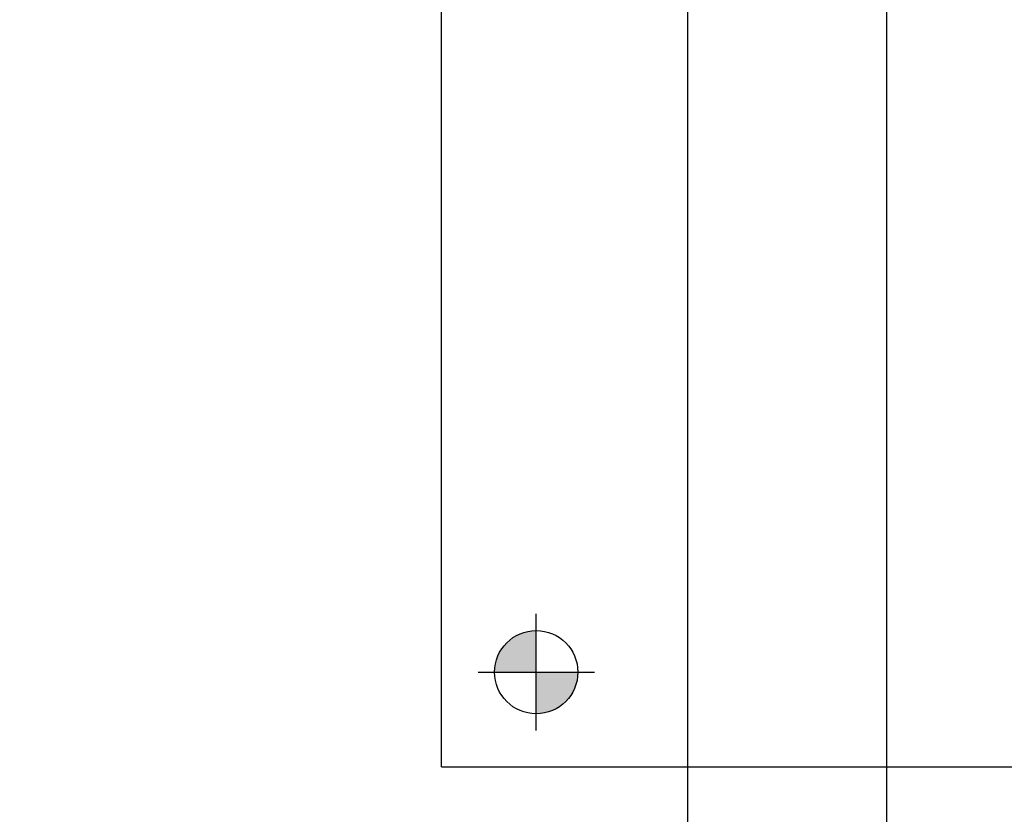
# Model space of a CAD drawing. Extents: x 18893 to 3351893, y -610358 to 406739.
# Tile 164 of 256: x 2135196 to 2135394, y 44590 to 44750. Entities that reach past the tile are written whole.
import ezdxf

# ---------------------------------------------------------------- set-up
doc = ezdxf.new("R2010")
doc.units = 0
doc.header["$LTSCALE"] = 800
doc.header["$MEASUREMENT"] = 0
doc.layers.add('KEY PLAN', color=251, linetype='CONTINUOUS')

# ---------------------------------------------------------------- blocks, each defined once
blk = doc.blocks.new('UTCOMBINE')
at = {"layer": 'KEY PLAN'}
h = blk.add_hatch(color=256, dxfattribs=at)
h.paths.add_polyline_path([(-707523.42, 44094.74), (-707515.03, 44094.74), (-707515.03, 44103.13, 0.414214)])
h.paths.add_polyline_path([(-707506.65, 44094.74), (-707515.03, 44094.74), (-707515.03, 44086.36, 0.414214)])
h = blk.add_hatch(color=256, dxfattribs=at)
h.paths.add_polyline_path([(-707523.42, 44094.74), (-707515.03, 44094.74), (-707515.03, 44103.13, 0.414214)])
h.paths.add_polyline_path([(-707506.65, 44094.74), (-707515.03, 44094.74), (-707515.03, 44086.36, 0.414214)])
h = blk.add_hatch(color=256, dxfattribs=at)
h.paths.add_polyline_path([(-707523.42, 44094.74), (-707515.03, 44094.74), (-707515.03, 44103.13, 0.414214)])
h.paths.add_polyline_path([(-707506.65, 44094.74), (-707515.03, 44094.74), (-707515.03, 44086.36, 0.414214)])
h = blk.add_hatch(color=256, dxfattribs=at)
h.paths.add_polyline_path([(-707523.42, 44094.74), (-707515.03, 44094.74), (-707515.03, 44103.13, 0.414214)])
h.paths.add_polyline_path([(-707506.65, 44094.74), (-707515.03, 44094.74), (-707515.03, 44086.36, 0.414214)])
h = blk.add_hatch(color=256, dxfattribs=at)
h.paths.add_polyline_path([(-707523.42, 44094.74), (-707515.03, 44094.74), (-707515.03, 44103.13, 0.414214)])
h.paths.add_polyline_path([(-707506.65, 44094.74), (-707515.03, 44094.74), (-707515.03, 44086.36, 0.414214)])
h = blk.add_hatch(color=256, dxfattribs=at)
h.paths.add_polyline_path([(-707523.42, 44094.74), (-707515.03, 44094.74), (-707515.03, 44103.13, 0.414214)])
h.paths.add_polyline_path([(-707506.65, 44094.74), (-707515.03, 44094.74), (-707515.03, 44086.36, 0.414214)])
h = blk.add_hatch(color=256, dxfattribs=at)
h.paths.add_polyline_path([(-707523.42, 44094.74), (-707515.03, 44094.74), (-707515.03, 44103.13, 0.414214)])
h.paths.add_polyline_path([(-707506.65, 44094.74), (-707515.03, 44094.74), (-707515.03, 44086.36, 0.414214)])
h = blk.add_hatch(color=256, dxfattribs=at)
h.paths.add_polyline_path([(-707523.42, 44094.74), (-707515.03, 44094.74), (-707515.03, 44103.13, 0.414214)])
h.paths.add_polyline_path([(-707506.65, 44094.74), (-707515.03, 44094.74), (-707515.03, 44086.36, 0.414214)])
h = blk.add_hatch(color=256, dxfattribs=at)
h.paths.add_polyline_path([(-707523.42, 44094.74), (-707515.03, 44094.74), (-707515.03, 44103.13, 0.414214)])
h.paths.add_polyline_path([(-707506.65, 44094.74), (-707515.03, 44094.74), (-707515.03, 44086.36, 0.414214)])
h = blk.add_hatch(color=256, dxfattribs=at)
h.paths.add_polyline_path([(-707523.42, 44094.74), (-707515.03, 44094.74), (-707515.03, 44103.13, 0.414214)])
h.paths.add_polyline_path([(-707506.65, 44094.74), (-707515.03, 44094.74), (-707515.03, 44086.36, 0.414214)])
h = blk.add_hatch(color=256, dxfattribs=at)
h.paths.add_polyline_path([(-707523.42, 44094.74), (-707515.03, 44094.74), (-707515.03, 44103.13, 0.414214)])
h.paths.add_polyline_path([(-707506.65, 44094.74), (-707515.03, 44094.74), (-707515.03, 44086.36, 0.414214)])
h = blk.add_hatch(color=256, dxfattribs=at)
h.paths.add_polyline_path([(-707523.42, 44094.74), (-707515.03, 44094.74), (-707515.03, 44103.13, 0.414214)])
h.paths.add_polyline_path([(-707506.65, 44094.74), (-707515.03, 44094.74), (-707515.03, 44086.36, 0.414214)])
h = blk.add_hatch(color=256, dxfattribs=at)
h.paths.add_polyline_path([(-707523.42, 44094.74), (-707515.03, 44094.74), (-707515.03, 44103.13, 0.414214)])
h.paths.add_polyline_path([(-707506.65, 44094.74), (-707515.03, 44094.74), (-707515.03, 44086.36, 0.414214)])
h = blk.add_hatch(color=256, dxfattribs=at)
h.paths.add_polyline_path([(-707523.42, 44094.74), (-707515.03, 44094.74), (-707515.03, 44103.13, 0.414214)])
h.paths.add_polyline_path([(-707506.65, 44094.74), (-707515.03, 44094.74), (-707515.03, 44086.36, 0.414214)])
h = blk.add_hatch(color=256, dxfattribs=at)
h.paths.add_polyline_path([(-707523.42, 44094.74), (-707515.03, 44094.74), (-707515.03, 44103.13, 0.414214)])
h.paths.add_polyline_path([(-707506.65, 44094.74), (-707515.03, 44094.74), (-707515.03, 44086.36, 0.414214)])
h = blk.add_hatch(color=256, dxfattribs=at)
h.paths.add_polyline_path([(-707523.42, 44094.74), (-707515.03, 44094.74), (-707515.03, 44103.13, 0.414214)])
h.paths.add_polyline_path([(-707506.65, 44094.74), (-707515.03, 44094.74), (-707515.03, 44086.36, 0.414214)])
h = blk.add_hatch(color=256, dxfattribs=at)
h.paths.add_polyline_path([(-707523.42, 44094.74), (-707515.03, 44094.74), (-707515.03, 44103.13, 0.414214)])
h.paths.add_polyline_path([(-707506.65, 44094.74), (-707515.03, 44094.74), (-707515.03, 44086.36, 0.414214)])
h = blk.add_hatch(color=256, dxfattribs=at)
h.paths.add_polyline_path([(-707523.42, 44094.74), (-707515.03, 44094.74), (-707515.03, 44103.13, 0.414214)])
h.paths.add_polyline_path([(-707506.65, 44094.74), (-707515.03, 44094.74), (-707515.03, 44086.36, 0.414214)])
h = blk.add_hatch(color=256, dxfattribs=at)
h.paths.add_polyline_path([(-707523.42, 44094.74), (-707515.03, 44094.74), (-707515.03, 44103.13, 0.414214)])
h.paths.add_polyline_path([(-707506.65, 44094.74), (-707515.03, 44094.74), (-707515.03, 44086.36, 0.414214)])
h = blk.add_hatch(color=256, dxfattribs=at)
h.paths.add_polyline_path([(-707523.42, 44094.74), (-707515.03, 44094.74), (-707515.03, 44103.13, 0.414214)])
h.paths.add_polyline_path([(-707506.65, 44094.74), (-707515.03, 44094.74), (-707515.03, 44086.36, 0.414214)])
h = blk.add_hatch(color=256, dxfattribs=at)
h.paths.add_polyline_path([(-707523.42, 44094.74), (-707515.03, 44094.74), (-707515.03, 44103.13, 0.414214)])
h.paths.add_polyline_path([(-707506.65, 44094.74), (-707515.03, 44094.74), (-707515.03, 44086.36, 0.414214)])
h = blk.add_hatch(color=256, dxfattribs=at)
h.paths.add_polyline_path([(-707523.42, 44094.74), (-707515.03, 44094.74), (-707515.03, 44103.13, 0.414214)])
h.paths.add_polyline_path([(-707506.65, 44094.74), (-707515.03, 44094.74), (-707515.03, 44086.36, 0.414214)])
h = blk.add_hatch(color=256, dxfattribs=at)
h.paths.add_polyline_path([(-707523.42, 44094.74), (-707515.03, 44094.74), (-707515.03, 44103.13, 0.414214)])
h.paths.add_polyline_path([(-707506.65, 44094.74), (-707515.03, 44094.74), (-707515.03, 44086.36, 0.414214)])
h = blk.add_hatch(color=256, dxfattribs=at)
h.paths.add_polyline_path([(-707523.42, 44094.74), (-707515.03, 44094.74), (-707515.03, 44103.13, 0.414214)])
h.paths.add_polyline_path([(-707506.65, 44094.74), (-707515.03, 44094.74), (-707515.03, 44086.36, 0.414214)])
h = blk.add_hatch(color=256, dxfattribs=at)
h.paths.add_polyline_path([(-707523.42, 44094.74), (-707515.03, 44094.74), (-707515.03, 44103.13, 0.414214)])
h.paths.add_polyline_path([(-707506.65, 44094.74), (-707515.03, 44094.74), (-707515.03, 44086.36, 0.414214)])
h = blk.add_hatch(color=256, dxfattribs=at)
h.paths.add_polyline_path([(-707523.42, 44094.74), (-707515.03, 44094.74), (-707515.03, 44103.13, 0.414214)])
h.paths.add_polyline_path([(-707506.65, 44094.74), (-707515.03, 44094.74), (-707515.03, 44086.36, 0.414214)])
h = blk.add_hatch(color=256, dxfattribs=at)
h.paths.add_polyline_path([(-707523.42, 44094.74), (-707515.03, 44094.74), (-707515.03, 44103.13, 0.414214)])
h.paths.add_polyline_path([(-707506.65, 44094.74), (-707515.03, 44094.74), (-707515.03, 44086.36, 0.414214)])
h = blk.add_hatch(color=256, dxfattribs=at)
h.paths.add_polyline_path([(-707523.42, 44094.74), (-707515.03, 44094.74), (-707515.03, 44103.13, 0.414214)])
h.paths.add_polyline_path([(-707506.65, 44094.74), (-707515.03, 44094.74), (-707515.03, 44086.36, 0.414214)])
h = blk.add_hatch(color=256, dxfattribs=at)
h.paths.add_polyline_path([(-707523.42, 44094.74), (-707515.03, 44094.74), (-707515.03, 44103.13, 0.414214)])
h.paths.add_polyline_path([(-707506.65, 44094.74), (-707515.03, 44094.74), (-707515.03, 44086.36, 0.414214)])
h = blk.add_hatch(color=256, dxfattribs=at)
h.paths.add_polyline_path([(-707523.42, 44094.74), (-707515.03, 44094.74), (-707515.03, 44103.13, 0.414214)])
h.paths.add_polyline_path([(-707506.65, 44094.74), (-707515.03, 44094.74), (-707515.03, 44086.36, 0.414214)])
h = blk.add_hatch(color=256, dxfattribs=at)
h.paths.add_polyline_path([(-707523.42, 44094.74), (-707515.03, 44094.74), (-707515.03, 44103.13, 0.414214)])
h.paths.add_polyline_path([(-707506.65, 44094.74), (-707515.03, 44094.74), (-707515.03, 44086.36, 0.414214)])
h = blk.add_hatch(color=256, dxfattribs=at)
h.paths.add_polyline_path([(-707523.42, 44094.74), (-707515.03, 44094.74), (-707515.03, 44103.13, 0.414214)])
h.paths.add_polyline_path([(-707506.65, 44094.74), (-707515.03, 44094.74), (-707515.03, 44086.36, 0.414214)])
h = blk.add_hatch(color=256, dxfattribs=at)
h.paths.add_polyline_path([(-707523.42, 44094.74), (-707515.03, 44094.74), (-707515.03, 44103.13, 0.414214)])
h.paths.add_polyline_path([(-707506.65, 44094.74), (-707515.03, 44094.74), (-707515.03, 44086.36, 0.414214)])
h = blk.add_hatch(color=256, dxfattribs=at)
h.paths.add_polyline_path([(-707523.42, 44094.74), (-707515.03, 44094.74), (-707515.03, 44103.13, 0.414214)])
h.paths.add_polyline_path([(-707506.65, 44094.74), (-707515.03, 44094.74), (-707515.03, 44086.36, 0.414214)])
h = blk.add_hatch(color=256, dxfattribs=at)
h.paths.add_polyline_path([(-707523.42, 44094.74), (-707515.03, 44094.74), (-707515.03, 44103.13, 0.414214)])
h.paths.add_polyline_path([(-707506.65, 44094.74), (-707515.03, 44094.74), (-707515.03, 44086.36, 0.414214)])
h = blk.add_hatch(color=256, dxfattribs=at)
h.paths.add_polyline_path([(-707523.42, 44094.74), (-707515.03, 44094.74), (-707515.03, 44103.13, 0.414214)])
h.paths.add_polyline_path([(-707506.65, 44094.74), (-707515.03, 44094.74), (-707515.03, 44086.36, 0.414214)])
h = blk.add_hatch(color=256, dxfattribs=at)
h.paths.add_polyline_path([(-707523.42, 44094.74), (-707515.03, 44094.74), (-707515.03, 44103.13, 0.414214)])
h.paths.add_polyline_path([(-707506.65, 44094.74), (-707515.03, 44094.74), (-707515.03, 44086.36, 0.414214)])
h = blk.add_hatch(color=256, dxfattribs=at)
h.paths.add_polyline_path([(-707523.42, 44094.74), (-707515.03, 44094.74), (-707515.03, 44103.13, 0.414214)])
h.paths.add_polyline_path([(-707506.65, 44094.74), (-707515.03, 44094.74), (-707515.03, 44086.36, 0.414214)])
h = blk.add_hatch(color=256, dxfattribs=at)
h.paths.add_polyline_path([(-707523.42, 44094.74), (-707515.03, 44094.74), (-707515.03, 44103.13, 0.414214)])
h.paths.add_polyline_path([(-707506.65, 44094.74), (-707515.03, 44094.74), (-707515.03, 44086.36, 0.414214)])
h = blk.add_hatch(color=256, dxfattribs=at)
h.paths.add_polyline_path([(-707523.42, 44094.74), (-707515.03, 44094.74), (-707515.03, 44103.13, 0.414214)])
h.paths.add_polyline_path([(-707506.65, 44094.74), (-707515.03, 44094.74), (-707515.03, 44086.36, 0.414214)])
h = blk.add_hatch(color=256, dxfattribs=at)
h.paths.add_polyline_path([(-707523.42, 44094.74), (-707515.03, 44094.74), (-707515.03, 44103.13, 0.414214)])
h.paths.add_polyline_path([(-707506.65, 44094.74), (-707515.03, 44094.74), (-707515.03, 44086.36, 0.414214)])
h = blk.add_hatch(color=256, dxfattribs=at)
h.paths.add_polyline_path([(-707523.42, 44094.74), (-707515.03, 44094.74), (-707515.03, 44103.13, 0.414214)])
h.paths.add_polyline_path([(-707506.65, 44094.74), (-707515.03, 44094.74), (-707515.03, 44086.36, 0.414214)])
h = blk.add_hatch(color=256, dxfattribs=at)
h.paths.add_polyline_path([(-707523.42, 44094.74), (-707515.03, 44094.74), (-707515.03, 44103.13, 0.414214)])
h.paths.add_polyline_path([(-707506.65, 44094.74), (-707515.03, 44094.74), (-707515.03, 44086.36, 0.414214)])
h = blk.add_hatch(color=256, dxfattribs=at)
h.paths.add_polyline_path([(-707523.42, 44094.74), (-707515.03, 44094.74), (-707515.03, 44103.13, 0.414214)])
h.paths.add_polyline_path([(-707506.65, 44094.74), (-707515.03, 44094.74), (-707515.03, 44086.36, 0.414214)])
h = blk.add_hatch(color=256, dxfattribs=at)
h.paths.add_polyline_path([(-707523.42, 44094.74), (-707515.03, 44094.74), (-707515.03, 44103.13, 0.414214)])
h.paths.add_polyline_path([(-707506.65, 44094.74), (-707515.03, 44094.74), (-707515.03, 44086.36, 0.414214)])
h = blk.add_hatch(color=256, dxfattribs=at)
h.paths.add_polyline_path([(-707523.42, 44094.74), (-707515.03, 44094.74), (-707515.03, 44103.13, 0.414214)])
h.paths.add_polyline_path([(-707506.65, 44094.74), (-707515.03, 44094.74), (-707515.03, 44086.36, 0.414214)])
h = blk.add_hatch(color=256, dxfattribs=at)
h.paths.add_polyline_path([(-707523.42, 44094.74), (-707515.03, 44094.74), (-707515.03, 44103.13, 0.414214)])
h.paths.add_polyline_path([(-707506.65, 44094.74), (-707515.03, 44094.74), (-707515.03, 44086.36, 0.414214)])
h = blk.add_hatch(color=256, dxfattribs=at)
h.paths.add_polyline_path([(-707523.42, 44094.74), (-707515.03, 44094.74), (-707515.03, 44103.13, 0.414214)])
h.paths.add_polyline_path([(-707506.65, 44094.74), (-707515.03, 44094.74), (-707515.03, 44086.36, 0.414214)])
h = blk.add_hatch(color=256, dxfattribs=at)
h.paths.add_polyline_path([(-707523.42, 44094.74), (-707515.03, 44094.74), (-707515.03, 44103.13, 0.414214)])
h.paths.add_polyline_path([(-707506.65, 44094.74), (-707515.03, 44094.74), (-707515.03, 44086.36, 0.414214)])
h = blk.add_hatch(color=256, dxfattribs=at)
h.paths.add_polyline_path([(-707523.42, 44094.74), (-707515.03, 44094.74), (-707515.03, 44103.13, 0.414214)])
h.paths.add_polyline_path([(-707506.65, 44094.74), (-707515.03, 44094.74), (-707515.03, 44086.36, 0.414214)])
h = blk.add_hatch(color=256, dxfattribs=at)
h.paths.add_polyline_path([(-707523.42, 44094.74), (-707515.03, 44094.74), (-707515.03, 44103.13, 0.414214)])
h.paths.add_polyline_path([(-707506.65, 44094.74), (-707515.03, 44094.74), (-707515.03, 44086.36, 0.414214)])
h = blk.add_hatch(color=256, dxfattribs=at)
h.paths.add_polyline_path([(-707523.42, 44094.74), (-707515.03, 44094.74), (-707515.03, 44103.13, 0.414214)])
h.paths.add_polyline_path([(-707506.65, 44094.74), (-707515.03, 44094.74), (-707515.03, 44086.36, 0.414214)])
h = blk.add_hatch(color=256, dxfattribs=at)
h.paths.add_polyline_path([(-707523.42, 44094.74), (-707515.03, 44094.74), (-707515.03, 44103.13, 0.414214)])
h.paths.add_polyline_path([(-707506.65, 44094.74), (-707515.03, 44094.74), (-707515.03, 44086.36, 0.414214)])
h = blk.add_hatch(color=256, dxfattribs=at)
h.paths.add_polyline_path([(-707523.42, 44094.74), (-707515.03, 44094.74), (-707515.03, 44103.13, 0.414214)])
h.paths.add_polyline_path([(-707506.65, 44094.74), (-707515.03, 44094.74), (-707515.03, 44086.36, 0.414214)])
h = blk.add_hatch(color=256, dxfattribs=at)
h.paths.add_polyline_path([(-707523.42, 44094.74), (-707515.03, 44094.74), (-707515.03, 44103.13, 0.414214)])
h.paths.add_polyline_path([(-707506.65, 44094.74), (-707515.03, 44094.74), (-707515.03, 44086.36, 0.414214)])
h = blk.add_hatch(color=256, dxfattribs=at)
h.paths.add_polyline_path([(-707523.42, 44094.74), (-707515.03, 44094.74), (-707515.03, 44103.13, 0.414214)])
h.paths.add_polyline_path([(-707506.65, 44094.74), (-707515.03, 44094.74), (-707515.03, 44086.36, 0.414214)])
h = blk.add_hatch(color=256, dxfattribs=at)
h.paths.add_polyline_path([(-707523.42, 44094.74), (-707515.03, 44094.74), (-707515.03, 44103.13, 0.414214)])
h.paths.add_polyline_path([(-707506.65, 44094.74), (-707515.03, 44094.74), (-707515.03, 44086.36, 0.414214)])
h = blk.add_hatch(color=256, dxfattribs=at)
h.paths.add_polyline_path([(-707523.42, 44094.74), (-707515.03, 44094.74), (-707515.03, 44103.13, 0.414214)])
h.paths.add_polyline_path([(-707506.65, 44094.74), (-707515.03, 44094.74), (-707515.03, 44086.36, 0.414214)])
h = blk.add_hatch(color=256, dxfattribs=at)
h.paths.add_polyline_path([(-707523.42, 44094.74), (-707515.03, 44094.74), (-707515.03, 44103.13, 0.414214)])
h.paths.add_polyline_path([(-707506.65, 44094.74), (-707515.03, 44094.74), (-707515.03, 44086.36, 0.414214)])
h = blk.add_hatch(color=256, dxfattribs=at)
h.paths.add_polyline_path([(-707523.42, 44094.74), (-707515.03, 44094.74), (-707515.03, 44103.13, 0.414214)])
h.paths.add_polyline_path([(-707506.65, 44094.74), (-707515.03, 44094.74), (-707515.03, 44086.36, 0.414214)])
h = blk.add_hatch(color=256, dxfattribs=at)
h.paths.add_polyline_path([(-707523.42, 44094.74), (-707515.03, 44094.74), (-707515.03, 44103.13, 0.414214)])
h.paths.add_polyline_path([(-707506.65, 44094.74), (-707515.03, 44094.74), (-707515.03, 44086.36, 0.414214)])
h = blk.add_hatch(color=256, dxfattribs=at)
h.paths.add_polyline_path([(-707523.42, 44094.74), (-707515.03, 44094.74), (-707515.03, 44103.13, 0.414214)])
h.paths.add_polyline_path([(-707506.65, 44094.74), (-707515.03, 44094.74), (-707515.03, 44086.36, 0.414214)])
h = blk.add_hatch(color=256, dxfattribs=at)
h.paths.add_polyline_path([(-707523.42, 44094.74), (-707515.03, 44094.74), (-707515.03, 44103.13, 0.414214)])
h.paths.add_polyline_path([(-707506.65, 44094.74), (-707515.03, 44094.74), (-707515.03, 44086.36, 0.414214)])
h = blk.add_hatch(color=256, dxfattribs=at)
h.paths.add_polyline_path([(-707523.42, 44094.74), (-707515.03, 44094.74), (-707515.03, 44103.13, 0.414214)])
h.paths.add_polyline_path([(-707506.65, 44094.74), (-707515.03, 44094.74), (-707515.03, 44086.36, 0.414214)])
for p, q in [((-707585.6, 44372.55, 0), (-707585.6, 42972.56, 0)), ((-707545.54, 44372.55, 0), (-707545.54, 42972.56, 0)), ((-707545.54, 44372.55, 0), (-707545.54, 42972.56, 0)), ((-707495.98, 44113.8, 0), (-707800.8, 44113.8, 0)), ((-707495.98, 44113.8, 0), (-707800.8, 44113.8, 0)), ((-707495.98, 44113.8, 0), (-707800.8, 44113.8, 0)), ((-707495.98, 44113.8, 0), (-707800.8, 44113.8, 0)), ((-707495.98, 44113.8, 0), (-707800.8, 44113.8, 0)), ((-707495.98, 44113.8, 0), (-707800.8, 44113.8, 0)), ((-707495.98, 44113.8, 0), (-707800.8, 44113.8, 0)), ((-707495.98, 44113.8, 0), (-707800.8, 44113.8, 0)), ((-707495.98, 44113.8, 0), (-707800.8, 44113.8, 0)), ((-707495.98, 44113.8, 0), (-707800.8, 44113.8, 0)), ((-707495.98, 44113.8, 0), (-707800.8, 44113.8, 0)), ((-707495.98, 44113.8, 0), (-707800.8, 44113.8, 0)), ((-707495.98, 44113.8, 0), (-707800.8, 44113.8, 0)), ((-707495.98, 44113.8, 0), (-707800.8, 44113.8, 0)), ((-707495.98, 44113.8, 0), (-707800.8, 44113.8, 0)), ((-707495.98, 44113.8, 0), (-707800.8, 44113.8, 0)), ((-707495.98, 44113.8, 0), (-707800.8, 44113.8, 0)), ((-707495.98, 44113.8, 0), (-707800.8, 44113.8, 0)), ((-707495.98, 44113.8, 0), (-707800.8, 44113.8, 0)), ((-707495.98, 44113.8, 0), (-707800.8, 44113.8, 0)), ((-707495.98, 44113.8, 0), (-707800.8, 44113.8, 0)), ((-707495.98, 44113.8, 0), (-707800.8, 44113.8, 0)), ((-707495.98, 44113.8, 0), (-707800.8, 44113.8, 0)), ((-707495.98, 44113.8, 0), (-707800.8, 44113.8, 0)), ((-707495.98, 44113.8, 0), (-707800.8, 44113.8, 0)), ((-707495.98, 44113.8, 0), (-707800.8, 44113.8, 0)), ((-707495.98, 44113.8, 0), (-707800.8, 44113.8, 0)), ((-707495.98, 44113.8, 0), (-707800.8, 44113.8, 0)), ((-707495.98, 44113.8, 0), (-707800.8, 44113.8, 0)), ((-707495.98, 44113.8, 0), (-707800.8, 44113.8, 0)), ((-707495.98, 44113.8, 0), (-707800.8, 44113.8, 0)), ((-707495.98, 44113.8, 0), (-707800.8, 44113.8, 0)), ((-707495.98, 44113.8, 0), (-707800.8, 44113.8, 0)), ((-707495.98, 44113.8, 0), (-707800.8, 44113.8, 0)), ((-707495.98, 44113.8, 0), (-707800.8, 44113.8, 0)), ((-707495.98, 44113.8, 0), (-707800.8, 44113.8, 0)), ((-707495.98, 44113.8, 0), (-707800.8, 44113.8, 0)), ((-707495.98, 44113.8, 0), (-707800.8, 44113.8, 0)), ((-707495.98, 44113.8, 0), (-707800.8, 44113.8, 0)), ((-707495.98, 44113.8, 0), (-707800.8, 44113.8, 0)), ((-707495.98, 44113.8, 0), (-707800.8, 44113.8, 0)), ((-707495.98, 44113.8, 0), (-707800.8, 44113.8, 0)), ((-707495.98, 44113.8, 0), (-707800.8, 44113.8, 0)), ((-707495.98, 44113.8, 0), (-707800.8, 44113.8, 0)), ((-707495.98, 44113.8, 0), (-707800.8, 44113.8, 0)), ((-707495.98, 44113.8, 0), (-707800.8, 44113.8, 0)), ((-707495.98, 44113.8, 0), (-707800.8, 44113.8, 0)), ((-707495.98, 44113.8, 0), (-707800.8, 44113.8, 0)), ((-707495.98, 44113.8, 0), (-707800.8, 44113.8, 0)), ((-707495.98, 44113.8, 0), (-707800.8, 44113.8, 0)), ((-707495.98, 44113.8, 0), (-707800.8, 44113.8, 0)), ((-707495.98, 44113.8, 0), (-707800.8, 44113.8, 0)), ((-707495.98, 44113.8, 0), (-707800.8, 44113.8, 0)), ((-707495.98, 44113.8, 0), (-707800.8, 44113.8, 0)), ((-707495.98, 44113.8, 0), (-707800.8, 44113.8, 0)), ((-707495.98, 44113.8, 0), (-707800.8, 44113.8, 0)), ((-707495.98, 44113.8, 0), (-707800.8, 44113.8, 0)), ((-707495.98, 44113.8, 0), (-707800.8, 44113.8, 0)), ((-707495.98, 44113.8, 0), (-707800.8, 44113.8, 0)), ((-707495.98, 44113.8, 0), (-707800.8, 44113.8, 0)), ((-707495.98, 44113.8, 0), (-707800.8, 44113.8, 0)), ((-707495.98, 44113.8, 0), (-707800.8, 44113.8, 0)), ((-707495.98, 44113.8, 0), (-707800.8, 44113.8, 0)), ((-707495.98, 44113.8, 0), (-707800.8, 44113.8, 0)), ((-707495.98, 44113.8, 0), (-707495.98, 43808.98, 0)), ((-707495.98, 44113.8, 0), (-707495.98, 43808.98, 0)), ((-707495.98, 44113.8, 0), (-707495.98, 43808.98, 0)), ((-707495.98, 44113.8, 0), (-707495.98, 43808.98, 0)), ((-707495.98, 44113.8, 0), (-707495.98, 43808.98, 0)), ((-707495.98, 44113.8, 0), (-707495.98, 43808.98, 0)), ((-707495.98, 44113.8, 0), (-707495.98, 43808.98, 0)), ((-707495.98, 44113.8, 0), (-707495.98, 43808.98, 0)), ((-707495.98, 44113.8, 0), (-707495.98, 43808.98, 0)), ((-707495.98, 44113.8, 0), (-707495.98, 43808.98, 0)), ((-707495.98, 44113.8, 0), (-707495.98, 43808.98, 0)), ((-707495.98, 44113.8, 0), (-707495.98, 43808.98, 0)), ((-707495.98, 44113.8, 0), (-707495.98, 43808.98, 0)), ((-707495.98, 44113.8, 0), (-707495.98, 43808.98, 0)), ((-707495.98, 44113.8, 0), (-707495.98, 43808.98, 0)), ((-707495.98, 44113.8, 0), (-707495.98, 43808.98, 0)), ((-707495.98, 44113.8, 0), (-707495.98, 43808.98, 0)), ((-707495.98, 44113.8, 0), (-707495.98, 43808.98, 0)), ((-707495.98, 44113.8, 0), (-707495.98, 43808.98, 0)), ((-707495.98, 44113.8, 0), (-707495.98, 43808.98, 0)), ((-707495.98, 44113.8, 0), (-707495.98, 43808.98, 0)), ((-707495.98, 44113.8, 0), (-707495.98, 43808.98, 0)), ((-707495.98, 44113.8, 0), (-707495.98, 43808.98, 0)), ((-707495.98, 44113.8, 0), (-707495.98, 43808.98, 0)), ((-707495.98, 44113.8, 0), (-707495.98, 43808.98, 0)), ((-707495.98, 44113.8, 0), (-707495.98, 43808.98, 0)), ((-707495.98, 44113.8, 0), (-707495.98, 43808.98, 0)), ((-707495.98, 44113.8, 0), (-707495.98, 43808.98, 0)), ((-707495.98, 44113.8, 0), (-707495.98, 43808.98, 0)), ((-707495.98, 44113.8, 0), (-707495.98, 43808.98, 0)), ((-707495.98, 44113.8, 0), (-707495.98, 43808.98, 0)), ((-707495.98, 44113.8, 0), (-707495.98, 43808.98, 0)), ((-707495.98, 44113.8, 0), (-707495.98, 43808.98, 0)), ((-707495.98, 44113.8, 0), (-707495.98, 43808.98, 0)), ((-707495.98, 44113.8, 0), (-707495.98, 43808.98, 0)), ((-707495.98, 44113.8, 0), (-707495.98, 43808.98, 0)), ((-707495.98, 44113.8, 0), (-707495.98, 43808.98, 0)), ((-707495.98, 44113.8, 0), (-707495.98, 43808.98, 0)), ((-707495.98, 44113.8, 0), (-707495.98, 43808.98, 0)), ((-707495.98, 44113.8, 0), (-707495.98, 43808.98, 0)), ((-707495.98, 44113.8, 0), (-707495.98, 43808.98, 0)), ((-707495.98, 44113.8, 0), (-707495.98, 43808.98, 0)), ((-707495.98, 44113.8, 0), (-707495.98, 43808.98, 0)), ((-707495.98, 44113.8, 0), (-707495.98, 43808.98, 0)), ((-707495.98, 44113.8, 0), (-707495.98, 43808.98, 0)), ((-707495.98, 44113.8, 0), (-707495.98, 43808.98, 0)), ((-707495.98, 44113.8, 0), (-707495.98, 43808.98, 0)), ((-707495.98, 44113.8, 0), (-707495.98, 43808.98, 0)), ((-707495.98, 44113.8, 0), (-707495.98, 43808.98, 0)), ((-707495.98, 44113.8, 0), (-707495.98, 43808.98, 0)), ((-707495.98, 44113.8, 0), (-707495.98, 43808.98, 0)), ((-707495.98, 44113.8, 0), (-707495.98, 43808.98, 0)), ((-707495.98, 44113.8, 0), (-707495.98, 43808.98, 0)), ((-707495.98, 44113.8, 0), (-707495.98, 43808.98, 0)), ((-707495.98, 44113.8, 0), (-707495.98, 43808.98, 0)), ((-707495.98, 44113.8, 0), (-707495.98, 43808.98, 0)), ((-707495.98, 44113.8, 0), (-707495.98, 43808.98, 0)), ((-707495.98, 44113.8, 0), (-707495.98, 43808.98, 0)), ((-707495.98, 44113.8, 0), (-707495.98, 43808.98, 0)), ((-707495.98, 44113.8, 0), (-707495.98, 43808.98, 0)), ((-707495.98, 44113.8, 0), (-707495.98, 43808.98, 0)), ((-707495.98, 44113.8, 0), (-707495.98, 43808.98, 0)), ((-707495.98, 44113.8, 0), (-707495.98, 43808.98, 0)), ((-707495.98, 44113.8, 0), (-707495.98, 43808.98, 0)), ((-707515.03, 44106.46, 0), (-707515.03, 44083.03, 0)), ((-707515.03, 44106.46, 0), (-707515.03, 44083.03, 0)), ((-707515.03, 44106.46, 0), (-707515.03, 44083.03, 0)), ((-707515.03, 44106.46, 0), (-707515.03, 44083.03, 0)), ((-707515.03, 44106.46, 0), (-707515.03, 44083.03, 0)), ((-707515.03, 44106.46, 0), (-707515.03, 44083.03, 0)), ((-707515.03, 44106.46, 0), (-707515.03, 44083.03, 0)), ((-707515.03, 44106.46, 0), (-707515.03, 44083.03, 0)), ((-707515.03, 44106.46, 0), (-707515.03, 44083.03, 0)), ((-707515.03, 44106.46, 0), (-707515.03, 44083.03, 0)), ((-707515.03, 44106.46, 0), (-707515.03, 44083.03, 0)), ((-707515.03, 44106.46, 0), (-707515.03, 44083.03, 0)), ((-707515.03, 44106.46, 0), (-707515.03, 44083.03, 0)), ((-707515.03, 44106.46, 0), (-707515.03, 44083.03, 0)), ((-707515.03, 44106.46, 0), (-707515.03, 44083.03, 0)), ((-707515.03, 44106.46, 0), (-707515.03, 44083.03, 0)), ((-707515.03, 44106.46, 0), (-707515.03, 44083.03, 0)), ((-707515.03, 44106.46, 0), (-707515.03, 44083.03, 0)), ((-707515.03, 44106.46, 0), (-707515.03, 44083.03, 0)), ((-707515.03, 44106.46, 0), (-707515.03, 44083.03, 0)), ((-707515.03, 44106.46, 0), (-707515.03, 44083.03, 0)), ((-707515.03, 44106.46, 0), (-707515.03, 44083.03, 0)), ((-707515.03, 44106.46, 0), (-707515.03, 44083.03, 0)), ((-707515.03, 44106.46, 0), (-707515.03, 44083.03, 0)), ((-707515.03, 44106.46, 0), (-707515.03, 44083.03, 0)), ((-707515.03, 44106.46, 0), (-707515.03, 44083.03, 0)), ((-707515.03, 44106.46, 0), (-707515.03, 44083.03, 0)), ((-707515.03, 44106.46, 0), (-707515.03, 44083.03, 0)), ((-707515.03, 44106.46, 0), (-707515.03, 44083.03, 0)), ((-707515.03, 44106.46, 0), (-707515.03, 44083.03, 0)), ((-707515.03, 44106.46, 0), (-707515.03, 44083.03, 0)), ((-707515.03, 44106.46, 0), (-707515.03, 44083.03, 0)), ((-707515.03, 44106.46, 0), (-707515.03, 44083.03, 0)), ((-707515.03, 44106.46, 0), (-707515.03, 44083.03, 0)), ((-707515.03, 44106.46, 0), (-707515.03, 44083.03, 0)), ((-707515.03, 44106.46, 0), (-707515.03, 44083.03, 0)), ((-707515.03, 44106.46, 0), (-707515.03, 44083.03, 0)), ((-707515.03, 44106.46, 0), (-707515.03, 44083.03, 0)), ((-707515.03, 44106.46, 0), (-707515.03, 44083.03, 0)), ((-707515.03, 44106.46, 0), (-707515.03, 44083.03, 0)), ((-707515.03, 44106.46, 0), (-707515.03, 44083.03, 0)), ((-707515.03, 44106.46, 0), (-707515.03, 44083.03, 0)), ((-707515.03, 44106.46, 0), (-707515.03, 44083.03, 0)), ((-707515.03, 44106.46, 0), (-707515.03, 44083.03, 0)), ((-707515.03, 44106.46, 0), (-707515.03, 44083.03, 0)), ((-707515.03, 44106.46, 0), (-707515.03, 44083.03, 0)), ((-707515.03, 44106.46, 0), (-707515.03, 44083.03, 0)), ((-707515.03, 44106.46, 0), (-707515.03, 44083.03, 0)), ((-707515.03, 44106.46, 0), (-707515.03, 44083.03, 0)), ((-707515.03, 44106.46, 0), (-707515.03, 44083.03, 0)), ((-707515.03, 44106.46, 0), (-707515.03, 44083.03, 0)), ((-707515.03, 44106.46, 0), (-707515.03, 44083.03, 0)), ((-707515.03, 44106.46, 0), (-707515.03, 44083.03, 0)), ((-707515.03, 44106.46, 0), (-707515.03, 44083.03, 0)), ((-707515.03, 44106.46, 0), (-707515.03, 44083.03, 0)), ((-707515.03, 44106.46, 0), (-707515.03, 44083.03, 0)), ((-707515.03, 44106.46, 0), (-707515.03, 44083.03, 0)), ((-707515.03, 44106.46, 0), (-707515.03, 44083.03, 0)), ((-707515.03, 44106.46, 0), (-707515.03, 44083.03, 0)), ((-707515.03, 44106.46, 0), (-707515.03, 44083.03, 0)), ((-707515.03, 44106.46, 0), (-707515.03, 44083.03, 0)), ((-707515.03, 44106.46, 0), (-707515.03, 44083.03, 0)), ((-707515.03, 44106.46, 0), (-707515.03, 44083.03, 0)), ((-707515.03, 44106.46, 0), (-707515.03, 44083.03, 0)), ((-707515.03, 44106.46, 0), (-707515.03, 44083.03, 0)), ((-707515.03, 44106.46, 0), (-707515.03, 44083.03, 0)), ((-707515.03, 44106.46, 0), (-707515.03, 44083.03, 0)), ((-707515.03, 44106.46, 0), (-707515.03, 44083.03, 0)), ((-707515.03, 44106.46, 0), (-707515.03, 44083.03, 0)), ((-707515.03, 44106.46, 0), (-707515.03, 44083.03, 0)), ((-707515.03, 44106.46, 0), (-707515.03, 44083.03, 0)), ((-707515.03, 44106.46, 0), (-707515.03, 44083.03, 0)), ((-707515.03, 44106.46, 0), (-707515.03, 44083.03, 0)), ((-707515.03, 44106.46, 0), (-707515.03, 44083.03, 0)), ((-707515.03, 44106.46, 0), (-707515.03, 44083.03, 0)), ((-707515.03, 44106.46, 0), (-707515.03, 44083.03, 0)), ((-707515.03, 44106.46, 0), (-707515.03, 44083.03, 0)), ((-707515.03, 44106.46, 0), (-707515.03, 44083.03, 0)), ((-707515.03, 44106.46, 0), (-707515.03, 44083.03, 0)), ((-707515.03, 44106.46, 0), (-707515.03, 44083.03, 0)), ((-707515.03, 44106.46, 0), (-707515.03, 44083.03, 0)), ((-707515.03, 44106.46, 0), (-707515.03, 44083.03, 0)), ((-707515.03, 44106.46, 0), (-707515.03, 44083.03, 0)), ((-707515.03, 44106.46, 0), (-707515.03, 44083.03, 0)), ((-707515.03, 44106.46, 0), (-707515.03, 44083.03, 0)), ((-707515.03, 44106.46, 0), (-707515.03, 44083.03, 0)), ((-707515.03, 44106.46, 0), (-707515.03, 44083.03, 0)), ((-707515.03, 44106.46, 0), (-707515.03, 44083.03, 0)), ((-707515.03, 44106.46, 0), (-707515.03, 44083.03, 0)), ((-707515.03, 44106.46, 0), (-707515.03, 44083.03, 0)), ((-707515.03, 44106.46, 0), (-707515.03, 44083.03, 0)), ((-707515.03, 44106.46, 0), (-707515.03, 44083.03, 0)), ((-707515.03, 44106.46, 0), (-707515.03, 44083.03, 0)), ((-707515.03, 44106.46, 0), (-707515.03, 44083.03, 0)), ((-707515.03, 44106.46, 0), (-707515.03, 44083.03, 0)), ((-707515.03, 44106.46, 0), (-707515.03, 44083.03, 0)), ((-707515.03, 44106.46, 0), (-707515.03, 44083.03, 0)), ((-707515.03, 44106.46, 0), (-707515.03, 44083.03, 0)), ((-707515.03, 44106.46, 0), (-707515.03, 44083.03, 0)), ((-707515.03, 44106.46, 0), (-707515.03, 44083.03, 0)), ((-707515.03, 44106.46, 0), (-707515.03, 44083.03, 0)), ((-707515.03, 44106.46, 0), (-707515.03, 44083.03, 0)), ((-707515.03, 44106.46, 0), (-707515.03, 44083.03, 0)), ((-707515.03, 44106.46, 0), (-707515.03, 44083.03, 0)), ((-707515.03, 44106.46, 0), (-707515.03, 44083.03, 0)), ((-707515.03, 44106.46, 0), (-707515.03, 44083.03, 0)), ((-707515.03, 44106.46, 0), (-707515.03, 44083.03, 0)), ((-707515.03, 44106.46, 0), (-707515.03, 44083.03, 0)), ((-707515.03, 44106.46, 0), (-707515.03, 44083.03, 0)), ((-707515.03, 44106.46, 0), (-707515.03, 44083.03, 0)), ((-707515.03, 44106.46, 0), (-707515.03, 44083.03, 0)), ((-707515.03, 44106.46, 0), (-707515.03, 44083.03, 0)), ((-707515.03, 44106.46, 0), (-707515.03, 44083.03, 0)), ((-707515.03, 44106.46, 0), (-707515.03, 44083.03, 0)), ((-707515.03, 44106.46, 0), (-707515.03, 44083.03, 0)), ((-707515.03, 44106.46, 0), (-707515.03, 44083.03, 0)), ((-707515.03, 44106.46, 0), (-707515.03, 44083.03, 0)), ((-707515.03, 44106.46, 0), (-707515.03, 44083.03, 0)), ((-707515.03, 44106.46, 0), (-707515.03, 44083.03, 0)), ((-707515.03, 44106.46, 0), (-707515.03, 44083.03, 0)), ((-707515.03, 44106.46, 0), (-707515.03, 44083.03, 0)), ((-707515.03, 44106.46, 0), (-707515.03, 44083.03, 0)), ((-707515.03, 44106.46, 0), (-707515.03, 44083.03, 0)), ((-707515.03, 44106.46, 0), (-707515.03, 44083.03, 0)), ((-707515.03, 44106.46, 0), (-707515.03, 44083.03, 0)), ((-707515.03, 44106.46, 0), (-707515.03, 44083.03, 0)), ((-707515.03, 44106.46, 0), (-707515.03, 44083.03, 0)), ((-707515.03, 44106.46, 0), (-707515.03, 44083.03, 0)), ((-707503.32, 44094.74, 0), (-707526.75, 44094.74, 0)), ((-707503.32, 44094.74, 0), (-707526.75, 44094.74, 0)), ((-707503.32, 44094.74, 0), (-707526.75, 44094.74, 0)), ((-707503.32, 44094.74, 0), (-707526.75, 44094.74, 0)), ((-707503.32, 44094.74, 0), (-707526.75, 44094.74, 0)), ((-707503.32, 44094.74, 0), (-707526.75, 44094.74, 0)), ((-707503.32, 44094.74, 0), (-707526.75, 44094.74, 0)), ((-707503.32, 44094.74, 0), (-707526.75, 44094.74, 0)), ((-707503.32, 44094.74, 0), (-707526.75, 44094.74, 0)), ((-707503.32, 44094.74, 0), (-707526.75, 44094.74, 0)), ((-707503.32, 44094.74, 0), (-707526.75, 44094.74, 0)), ((-707503.32, 44094.74, 0), (-707526.75, 44094.74, 0)), ((-707503.32, 44094.74, 0), (-707526.75, 44094.74, 0)), ((-707503.32, 44094.74, 0), (-707526.75, 44094.74, 0)), ((-707503.32, 44094.74, 0), (-707526.75, 44094.74, 0)), ((-707503.32, 44094.74, 0), (-707526.75, 44094.74, 0)), ((-707503.32, 44094.74, 0), (-707526.75, 44094.74, 0)), ((-707503.32, 44094.74, 0), (-707526.75, 44094.74, 0)), ((-707503.32, 44094.74, 0), (-707526.75, 44094.74, 0)), ((-707503.32, 44094.74, 0), (-707526.75, 44094.74, 0)), ((-707503.32, 44094.74, 0), (-707526.75, 44094.74, 0)), ((-707503.32, 44094.74, 0), (-707526.75, 44094.74, 0)), ((-707503.32, 44094.74, 0), (-707526.75, 44094.74, 0)), ((-707503.32, 44094.74, 0), (-707526.75, 44094.74, 0)), ((-707503.32, 44094.74, 0), (-707526.75, 44094.74, 0)), ((-707503.32, 44094.74, 0), (-707526.75, 44094.74, 0)), ((-707503.32, 44094.74, 0), (-707526.75, 44094.74, 0)), ((-707503.32, 44094.74, 0), (-707526.75, 44094.74, 0)), ((-707503.32, 44094.74, 0), (-707526.75, 44094.74, 0)), ((-707503.32, 44094.74, 0), (-707526.75, 44094.74, 0)), ((-707503.32, 44094.74, 0), (-707526.75, 44094.74, 0)), ((-707503.32, 44094.74, 0), (-707526.75, 44094.74, 0)), ((-707503.32, 44094.74, 0), (-707526.75, 44094.74, 0)), ((-707503.32, 44094.74, 0), (-707526.75, 44094.74, 0)), ((-707503.32, 44094.74, 0), (-707526.75, 44094.74, 0)), ((-707503.32, 44094.74, 0), (-707526.75, 44094.74, 0)), ((-707503.32, 44094.74, 0), (-707526.75, 44094.74, 0)), ((-707503.32, 44094.74, 0), (-707526.75, 44094.74, 0)), ((-707503.32, 44094.74, 0), (-707526.75, 44094.74, 0)), ((-707503.32, 44094.74, 0), (-707526.75, 44094.74, 0)), ((-707503.32, 44094.74, 0), (-707526.75, 44094.74, 0)), ((-707503.32, 44094.74, 0), (-707526.75, 44094.74, 0)), ((-707503.32, 44094.74, 0), (-707526.75, 44094.74, 0)), ((-707503.32, 44094.74, 0), (-707526.75, 44094.74, 0)), ((-707503.32, 44094.74, 0), (-707526.75, 44094.74, 0)), ((-707503.32, 44094.74, 0), (-707526.75, 44094.74, 0)), ((-707503.32, 44094.74, 0), (-707526.75, 44094.74, 0)), ((-707503.32, 44094.74, 0), (-707526.75, 44094.74, 0)), ((-707503.32, 44094.74, 0), (-707526.75, 44094.74, 0)), ((-707503.32, 44094.74, 0), (-707526.75, 44094.74, 0)), ((-707503.32, 44094.74, 0), (-707526.75, 44094.74, 0)), ((-707503.32, 44094.74, 0), (-707526.75, 44094.74, 0)), ((-707503.32, 44094.74, 0), (-707526.75, 44094.74, 0)), ((-707503.32, 44094.74, 0), (-707526.75, 44094.74, 0)), ((-707503.32, 44094.74, 0), (-707526.75, 44094.74, 0)), ((-707503.32, 44094.74, 0), (-707526.75, 44094.74, 0)), ((-707503.32, 44094.74, 0), (-707526.75, 44094.74, 0)), ((-707503.32, 44094.74, 0), (-707526.75, 44094.74, 0)), ((-707503.32, 44094.74, 0), (-707526.75, 44094.74, 0)), ((-707503.32, 44094.74, 0), (-707526.75, 44094.74, 0)), ((-707503.32, 44094.74, 0), (-707526.75, 44094.74, 0)), ((-707503.32, 44094.74, 0), (-707526.75, 44094.74, 0)), ((-707503.32, 44094.74, 0), (-707526.75, 44094.74, 0)), ((-707503.32, 44094.74, 0), (-707526.75, 44094.74, 0)), ((-707503.32, 44094.74, 0), (-707526.75, 44094.74, 0)), ((-707503.32, 44094.74, 0), (-707526.75, 44094.74, 0)), ((-707503.32, 44094.74, 0), (-707526.75, 44094.74, 0)), ((-707503.32, 44094.74, 0), (-707526.75, 44094.74, 0)), ((-707503.32, 44094.74, 0), (-707526.75, 44094.74, 0)), ((-707503.32, 44094.74, 0), (-707526.75, 44094.74, 0)), ((-707503.32, 44094.74, 0), (-707526.75, 44094.74, 0)), ((-707503.32, 44094.74, 0), (-707526.75, 44094.74, 0)), ((-707503.32, 44094.74, 0), (-707526.75, 44094.74, 0)), ((-707503.32, 44094.74, 0), (-707526.75, 44094.74, 0)), ((-707503.32, 44094.74, 0), (-707526.75, 44094.74, 0)), ((-707503.32, 44094.74, 0), (-707526.75, 44094.74, 0)), ((-707503.32, 44094.74, 0), (-707526.75, 44094.74, 0)), ((-707503.32, 44094.74, 0), (-707526.75, 44094.74, 0)), ((-707503.32, 44094.74, 0), (-707526.75, 44094.74, 0)), ((-707503.32, 44094.74, 0), (-707526.75, 44094.74, 0)), ((-707503.32, 44094.74, 0), (-707526.75, 44094.74, 0)), ((-707503.32, 44094.74, 0), (-707526.75, 44094.74, 0)), ((-707503.32, 44094.74, 0), (-707526.75, 44094.74, 0)), ((-707503.32, 44094.74, 0), (-707526.75, 44094.74, 0)), ((-707503.32, 44094.74, 0), (-707526.75, 44094.74, 0)), ((-707503.32, 44094.74, 0), (-707526.75, 44094.74, 0)), ((-707503.32, 44094.74, 0), (-707526.75, 44094.74, 0)), ((-707503.32, 44094.74, 0), (-707526.75, 44094.74, 0)), ((-707503.32, 44094.74, 0), (-707526.75, 44094.74, 0)), ((-707503.32, 44094.74, 0), (-707526.75, 44094.74, 0)), ((-707503.32, 44094.74, 0), (-707526.75, 44094.74, 0)), ((-707503.32, 44094.74, 0), (-707526.75, 44094.74, 0)), ((-707503.32, 44094.74, 0), (-707526.75, 44094.74, 0)), ((-707503.32, 44094.74, 0), (-707526.75, 44094.74, 0)), ((-707503.32, 44094.74, 0), (-707526.75, 44094.74, 0)), ((-707503.32, 44094.74, 0), (-707526.75, 44094.74, 0)), ((-707503.32, 44094.74, 0), (-707526.75, 44094.74, 0)), ((-707503.32, 44094.74, 0), (-707526.75, 44094.74, 0)), ((-707503.32, 44094.74, 0), (-707526.75, 44094.74, 0)), ((-707503.32, 44094.74, 0), (-707526.75, 44094.74, 0)), ((-707503.32, 44094.74, 0), (-707526.75, 44094.74, 0)), ((-707503.32, 44094.74, 0), (-707526.75, 44094.74, 0)), ((-707503.32, 44094.74, 0), (-707526.75, 44094.74, 0)), ((-707503.32, 44094.74, 0), (-707526.75, 44094.74, 0)), ((-707503.32, 44094.74, 0), (-707526.75, 44094.74, 0)), ((-707503.32, 44094.74, 0), (-707526.75, 44094.74, 0)), ((-707503.32, 44094.74, 0), (-707526.75, 44094.74, 0)), ((-707503.32, 44094.74, 0), (-707526.75, 44094.74, 0)), ((-707503.32, 44094.74, 0), (-707526.75, 44094.74, 0)), ((-707503.32, 44094.74, 0), (-707526.75, 44094.74, 0)), ((-707503.32, 44094.74, 0), (-707526.75, 44094.74, 0)), ((-707503.32, 44094.74, 0), (-707526.75, 44094.74, 0)), ((-707503.32, 44094.74, 0), (-707526.75, 44094.74, 0)), ((-707503.32, 44094.74, 0), (-707526.75, 44094.74, 0)), ((-707503.32, 44094.74, 0), (-707526.75, 44094.74, 0)), ((-707503.32, 44094.74, 0), (-707526.75, 44094.74, 0)), ((-707503.32, 44094.74, 0), (-707526.75, 44094.74, 0)), ((-707503.32, 44094.74, 0), (-707526.75, 44094.74, 0)), ((-707503.32, 44094.74, 0), (-707526.75, 44094.74, 0)), ((-707503.32, 44094.74, 0), (-707526.75, 44094.74, 0)), ((-707503.32, 44094.74, 0), (-707526.75, 44094.74, 0)), ((-707503.32, 44094.74, 0), (-707526.75, 44094.74, 0)), ((-707503.32, 44094.74, 0), (-707526.75, 44094.74, 0)), ((-707503.32, 44094.74, 0), (-707526.75, 44094.74, 0)), ((-707503.32, 44094.74, 0), (-707526.75, 44094.74, 0)), ((-707503.32, 44094.74, 0), (-707526.75, 44094.74, 0)), ((-707503.32, 44094.74, 0), (-707526.75, 44094.74, 0)), ((-707503.32, 44094.74, 0), (-707526.75, 44094.74, 0))]:
    blk.add_line(p, q, dxfattribs=at)
for centre, radius in [((-707648.39, 43961.39, 0), 361.31), ((-707515.03, 44094.74, 0), 8.38), ((-707515.03, 44094.74, 0), 8.38), ((-707515.03, 44094.74, 0), 8.38), ((-707515.03, 44094.74, 0), 8.38), ((-707515.03, 44094.74, 0), 8.38), ((-707515.03, 44094.74, 0), 8.38), ((-707515.03, 44094.74, 0), 8.38), ((-707515.03, 44094.74, 0), 8.38), ((-707515.03, 44094.74, 0), 8.38), ((-707515.03, 44094.74, 0), 8.38), ((-707515.03, 44094.74, 0), 8.38), ((-707515.03, 44094.74, 0), 8.38), ((-707515.03, 44094.74, 0), 8.38), ((-707515.03, 44094.74, 0), 8.38), ((-707515.03, 44094.74, 0), 8.38), ((-707515.03, 44094.74, 0), 8.38), ((-707515.03, 44094.74, 0), 8.38), ((-707515.03, 44094.74, 0), 8.38), ((-707515.03, 44094.74, 0), 8.38), ((-707515.03, 44094.74, 0), 8.38), ((-707515.03, 44094.74, 0), 8.38), ((-707515.03, 44094.74, 0), 8.38), ((-707515.03, 44094.74, 0), 8.38), ((-707515.03, 44094.74, 0), 8.38), ((-707515.03, 44094.74, 0), 8.38), ((-707515.03, 44094.74, 0), 8.38), ((-707515.03, 44094.74, 0), 8.38), ((-707515.03, 44094.74, 0), 8.38), ((-707515.03, 44094.74, 0), 8.38), ((-707515.03, 44094.74, 0), 8.38), ((-707515.03, 44094.74, 0), 8.38), ((-707515.03, 44094.74, 0), 8.38), ((-707515.03, 44094.74, 0), 8.38), ((-707515.03, 44094.74, 0), 8.38), ((-707515.03, 44094.74, 0), 8.38), ((-707515.03, 44094.74, 0), 8.38), ((-707515.03, 44094.74, 0), 8.38), ((-707515.03, 44094.74, 0), 8.38), ((-707515.03, 44094.74, 0), 8.38), ((-707515.03, 44094.74, 0), 8.38), ((-707515.03, 44094.74, 0), 8.38), ((-707515.03, 44094.74, 0), 8.38), ((-707515.03, 44094.74, 0), 8.38), ((-707515.03, 44094.74, 0), 8.38), ((-707515.03, 44094.74, 0), 8.38), ((-707515.03, 44094.74, 0), 8.38), ((-707515.03, 44094.74, 0), 8.38), ((-707515.03, 44094.74, 0), 8.38), ((-707515.03, 44094.74, 0), 8.38), ((-707515.03, 44094.74, 0), 8.38), ((-707515.03, 44094.74, 0), 8.38), ((-707515.03, 44094.74, 0), 8.38), ((-707515.03, 44094.74, 0), 8.38), ((-707515.03, 44094.74, 0), 8.38), ((-707515.03, 44094.74, 0), 8.38), ((-707515.03, 44094.74, 0), 8.38), ((-707515.03, 44094.74, 0), 8.38), ((-707515.03, 44094.74, 0), 8.38), ((-707515.03, 44094.74, 0), 8.38), ((-707515.03, 44094.74, 0), 8.38), ((-707515.03, 44094.74, 0), 8.38), ((-707515.03, 44094.74, 0), 8.38), ((-707515.03, 44094.74, 0), 8.38), ((-707515.03, 44094.74, 0), 8.38), ((-707515.03, 44094.74, 0), 8.38), ((-707515.03, 44094.74, 0), 8.38), ((-707515.03, 44094.74, 0), 8.38), ((-707515.03, 44094.74, 0), 8.38), ((-707515.03, 44094.74, 0), 8.38), ((-707515.03, 44094.74, 0), 8.38), ((-707515.03, 44094.74, 0), 8.38), ((-707515.03, 44094.74, 0), 8.38), ((-707515.03, 44094.74, 0), 8.38), ((-707515.03, 44094.74, 0), 8.38), ((-707515.03, 44094.74, 0), 8.38), ((-707515.03, 44094.74, 0), 8.38), ((-707515.03, 44094.74, 0), 8.38), ((-707515.03, 44094.74, 0), 8.38), ((-707515.03, 44094.74, 0), 8.38), ((-707515.03, 44094.74, 0), 8.38), ((-707515.03, 44094.74, 0), 8.38), ((-707515.03, 44094.74, 0), 8.38), ((-707515.03, 44094.74, 0), 8.38), ((-707515.03, 44094.74, 0), 8.38), ((-707515.03, 44094.74, 0), 8.38), ((-707515.03, 44094.74, 0), 8.38), ((-707515.03, 44094.74, 0), 8.38), ((-707515.03, 44094.74, 0), 8.38), ((-707515.03, 44094.74, 0), 8.38), ((-707515.03, 44094.74, 0), 8.38), ((-707515.03, 44094.74, 0), 8.38), ((-707515.03, 44094.74, 0), 8.38), ((-707515.03, 44094.74, 0), 8.38), ((-707515.03, 44094.74, 0), 8.38), ((-707515.03, 44094.74, 0), 8.38), ((-707515.03, 44094.74, 0), 8.38), ((-707515.03, 44094.74, 0), 8.38), ((-707515.03, 44094.74, 0), 8.38), ((-707515.03, 44094.74, 0), 8.38), ((-707515.03, 44094.74, 0), 8.38), ((-707515.03, 44094.74, 0), 8.38), ((-707515.03, 44094.74, 0), 8.38), ((-707515.03, 44094.74, 0), 8.38), ((-707515.03, 44094.74, 0), 8.38), ((-707515.03, 44094.74, 0), 8.38), ((-707515.03, 44094.74, 0), 8.38), ((-707515.03, 44094.74, 0), 8.38), ((-707515.03, 44094.74, 0), 8.38), ((-707515.03, 44094.74, 0), 8.38), ((-707515.03, 44094.74, 0), 8.38), ((-707515.03, 44094.74, 0), 8.38), ((-707515.03, 44094.74, 0), 8.38), ((-707515.03, 44094.74, 0), 8.38), ((-707515.03, 44094.74, 0), 8.38), ((-707515.03, 44094.74, 0), 8.38), ((-707515.03, 44094.74, 0), 8.38), ((-707515.03, 44094.74, 0), 8.38), ((-707515.03, 44094.74, 0), 8.38), ((-707515.03, 44094.74, 0), 8.38), ((-707515.03, 44094.74, 0), 8.38), ((-707515.03, 44094.74, 0), 8.38), ((-707515.03, 44094.74, 0), 8.38), ((-707515.03, 44094.74, 0), 8.38), ((-707515.03, 44094.74, 0), 8.38), ((-707515.03, 44094.74, 0), 8.38), ((-707515.03, 44094.74, 0), 8.38), ((-707515.03, 44094.74, 0), 8.38), ((-707515.03, 44094.74, 0), 8.38)]:
    blk.add_circle(centre, radius, dxfattribs=at)

msp = doc.modelspace()

# ---------------------------------------------------------------- block references
at = {"layer": 'KEY PLAN', "rotation": 180}
msp.add_blockref('UTCOMBINE', (1427784.7, 88713.58, 0), dxfattribs=at)

doc.saveas('drawing.dxf')
